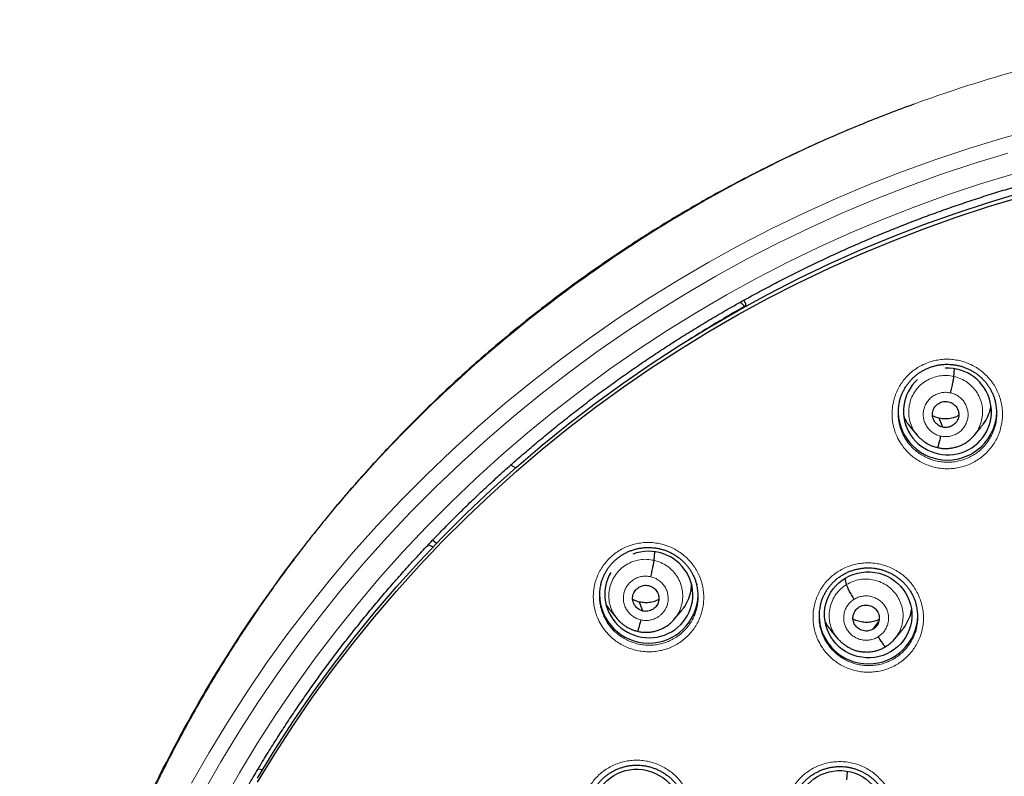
# Model space of a CAD drawing. Header units: millimetres. Extents: x 8 to 1465, y 12 to 1156.
# Tile 71 of 168: x 539 to 573, y 1098 to 1124. Entities that reach past the tile are written whole.
import ezdxf

# ---------------------------------------------------------------- set-up
doc = ezdxf.new("R2010")
doc.units = ezdxf.units.MM

msp = doc.modelspace()

# ---------------------------------------------------------------- linework, layer by layer
at = {"color": 7, "linetype": 'Continuous', "lineweight": 30}
for p, q in [((563.847, 1113.99), (563.709, 1114.131)), ((563.882, 1114.094), (563.823, 1114.194)), ((563.882, 1114.094), (563.879, 1113.981)), ((571.05, 1111.569), (571.074, 1111.83)), ((570.662, 1109.821), (570.545, 1110.129)), ((569.536, 1109.842), (569.781, 1109.547)), ((569.785, 1109.551), (569.779, 1109.559)), ((571.743, 1109.537), (571.988, 1109.83)), ((555.967, 1108.423), (555.801, 1108.518)), ((553.119, 1105.937), (553.246, 1105.824)), ((552.965, 1105.776), (553.13, 1105.703)), ((560.733, 1105.238), (560.759, 1105.53)), ((567.353, 1104.404), (567.306, 1104.618)), ((559.217, 1103.518), (559.463, 1103.222)), ((561.427, 1103.208), (561.672, 1103.5)), ((568.269, 1102.869), (568.46, 1103.127)), ((566.806, 1102.833), (567.05, 1102.538)), ((569.008, 1102.528), (569.252, 1102.82)), ((567.054, 1102.542), (567.035, 1102.566)), ((547.113, 1098.064), (547.262, 1098.038)), ((567.359, 1097.68), (567.385, 1097.972))]:
    msp.add_line(p, q, dxfattribs=at)
at = {"color": 252, "linetype": 'Continuous', "lineweight": 0, "flags": 128}
for points in [[(544.82, 1097.568), (545.421, 1098.621), (546.05, 1099.659), (546.706, 1100.68), (547.39, 1101.684), (548.1, 1102.67), (548.836, 1103.638), (549.597, 1104.586), (550.384, 1105.515), (551.195, 1106.423), (552.03, 1107.309), (552.889, 1108.174), (553.77, 1109.017), (554.673, 1109.837), (555.598, 1110.633), (556.544, 1111.405), (557.51, 1112.153), (558.496, 1112.875), (559.5, 1113.572), (560.523, 1114.243), (561.563, 1114.887), (562.621, 1115.505), (563.694, 1116.095), (564.783, 1116.657), (565.886, 1117.191), (567.003, 1117.697), (568.133, 1118.173), (569.276, 1118.621), (570.43, 1119.039), (571.595, 1119.427), (572.77, 1119.785), (573.954, 1120.113)], [(572.902, 1119.255), (571.738, 1118.9), (570.585, 1118.516), (569.442, 1118.102), (568.311, 1117.659), (567.192, 1117.187), (566.086, 1116.686), (564.993, 1116.158), (563.915, 1115.601), (562.853, 1115.017), (561.806, 1114.405), (560.776, 1113.767), (559.763, 1113.103), (558.768, 1112.413), (557.792, 1111.698), (556.836, 1110.957), (555.899, 1110.193), (554.984, 1109.405), (554.089, 1108.593), (553.217, 1107.759), (552.367, 1106.902), (551.54, 1106.024), (550.737, 1105.125), (549.958, 1104.206), (549.204, 1103.267), (548.475, 1102.309), (547.772, 1101.333), (547.096, 1100.339), (546.446, 1099.327), (545.823, 1098.3), (545.228, 1097.257)], [(545.879, 1096.899), (546.465, 1097.926), (547.078, 1098.937), (547.717, 1099.932), (548.383, 1100.911), (549.075, 1101.871), (549.792, 1102.814), (550.534, 1103.738), (551.301, 1104.643), (552.091, 1105.527), (552.904, 1106.391), (553.741, 1107.234), (554.599, 1108.055), (555.48, 1108.854), (556.381, 1109.63), (557.302, 1110.382), (558.244, 1111.11), (559.204, 1111.814), (560.183, 1112.494), (561.179, 1113.147), (562.193, 1113.775), (563.223, 1114.377), (564.269, 1114.952), (565.33, 1115.499), (566.405, 1116.02), (567.493, 1116.512), (568.595, 1116.977), (569.708, 1117.413), (570.832, 1117.82), (571.967, 1118.198), (573.112, 1118.547)]]:
    msp.add_lwpolyline(points, dxfattribs=at)
at = {"color": 7, "linetype": 'Continuous', "lineweight": 30, "flags": 128}
for points in [[(547.085, 1097.743), (547.692, 1098.734), (548.325, 1099.71), (548.984, 1100.668), (549.668, 1101.61), (550.377, 1102.533), (551.11, 1103.438), (551.867, 1104.324), (552.648, 1105.19), (553.451, 1106.036), (554.277, 1106.861), (555.125, 1107.664), (555.993, 1108.446), (556.882, 1109.204), (557.791, 1109.94), (558.72, 1110.652), (559.667, 1111.34), (560.632, 1112.003), (561.614, 1112.641), (562.613, 1113.254), (563.628, 1113.841), (564.658, 1114.402), (565.703, 1114.936), (566.762, 1115.443), (567.834, 1115.922), (568.919, 1116.374), (570.015, 1116.798), (571.122, 1117.193), (572.239, 1117.56), (573.366, 1117.898)], [(547.085, 1097.6), (547.692, 1098.591), (548.325, 1099.567), (548.984, 1100.525), (549.668, 1101.467), (550.377, 1102.39), (551.11, 1103.295), (551.867, 1104.181), (552.648, 1105.047), (553.451, 1105.893), (554.277, 1106.718), (555.125, 1107.521), (555.993, 1108.302), (556.882, 1109.061), (557.791, 1109.797), (558.72, 1110.509), (559.667, 1111.197), (560.632, 1111.86), (561.614, 1112.498), (562.613, 1113.111), (563.628, 1113.698), (564.658, 1114.258), (565.703, 1114.792), (566.762, 1115.299), (567.834, 1115.779), (568.919, 1116.231), (570.015, 1116.655), (571.122, 1117.05), (572.239, 1117.417), (573.366, 1117.755)], [(560.344, 1103.493), (560.279, 1103.666), (560.227, 1103.802)]]:
    msp.add_lwpolyline(points, dxfattribs=at)
at = {"color": 252, "linetype": 'Continuous', "lineweight": 0}
msp.add_arc((585.883, 1075.105), 44.695, 119.5413, 122.4262, dxfattribs=at)
at = {"color": 7, "linetype": 'Continuous', "lineweight": 30}
for centre, radius, start, end in [((563.922, 1114.058), 0.102, 222.349, 236.4977), ((570.825, 1110.392), 1.701, 182.2215, 357.8457), ((560.55, 1104.088), 1.7, 180.8442, 358.2183), ((568.107, 1103.373), 1.701, 181.7861, 358.1693)]:
    msp.add_arc(centre, radius, start, end, dxfattribs=at)
for centre, major_axis, ratio, start_param, end_param in [((570.827, 1110.364), (1.484, -0.295), 0.985767, 5.3103, 8.099408), ((570.827, 1110.364), (1.484, -0.295), 0.985767, 2.513895, 5.3103), ((560.552, 1104.061), (1.485, -0.307), 0.981135, 5.631993, 8.426927), ((560.552, 1104.061), (1.485, -0.307), 0.981135, 2.81444, 5.631993)]:
    msp.add_ellipse(centre, major_axis=major_axis, ratio=ratio, start_param=start_param, end_param=end_param, dxfattribs=at)
for centre, major_axis, ratio in [((568.099, 1103.36), (1.486, -0.227), 0.983284), ((560.141, 1096.569), (1.492, -0.207), 0.979923), ((567.128, 1096.522), (1.488, -0.227), 0.981562)]:
    msp.add_ellipse(centre, major_axis=major_axis, ratio=ratio, dxfattribs=at)
at = {"color": 252, "linetype": 'Continuous', "lineweight": 0}
for points, knots in [([(586.116, 1123.851), (584.724, 1123.816), (581.94, 1123.746), (577.798, 1123.182), (573.72, 1122.287), (569.739, 1121.035), (565.887, 1119.444), (562.193, 1117.525), (558.687, 1115.292), (555.395, 1112.764), (552.343, 1109.961), (549.556, 1106.903), (547.056, 1103.616), (544.861, 1100.124), (542.989, 1096.456), (541.455, 1092.64), (540.271, 1088.705), (539.443, 1084.683), (538.994, 1080.606), (538.875, 1076.973), (539.063, 1074.719), (539.138, 1073.826)], [0, 0, 0, 0, 0.053604, 0.107209, 0.160813, 0.214418, 0.268022, 0.321627, 0.375231, 0.428835, 0.48244, 0.536044, 0.589649, 0.643253, 0.696858, 0.750462, 0.804067, 0.857671, 0.911275, 0.96488, 1, 1, 1, 1]), ([(569.221, 1109.265), (569.176, 1109.341), (569.095, 1109.478), (569.012, 1109.693), (568.956, 1109.898), (568.924, 1110.109), (568.917, 1110.322), (568.933, 1110.534), (568.973, 1110.743), (569.037, 1110.945), (569.123, 1111.14), (569.231, 1111.323), (569.359, 1111.493), (569.505, 1111.648), (569.668, 1111.785), (569.845, 1111.903), (570.035, 1112), (570.234, 1112.076), (570.441, 1112.129), (570.652, 1112.158), (570.866, 1112.165), (571.079, 1112.146), (571.289, 1112.105), (571.493, 1112.041), (571.688, 1111.954), (571.872, 1111.846), (572.04, 1111.721), (572.19, 1111.582), (572.324, 1111.429), (572.444, 1111.257), (572.545, 1111.069), (572.626, 1110.872), (572.682, 1110.666), (572.716, 1110.456), (572.725, 1110.243), (572.71, 1110.031), (572.672, 1109.822), (572.61, 1109.619), (572.524, 1109.424), (572.418, 1109.24), (572.292, 1109.069), (572.146, 1108.913), (571.984, 1108.775), (571.808, 1108.655), (571.619, 1108.557), (571.42, 1108.48), (571.214, 1108.425), (571.003, 1108.394), (570.789, 1108.387), (570.576, 1108.403), (570.366, 1108.443), (570.162, 1108.506), (569.966, 1108.591), (569.781, 1108.698), (569.608, 1108.824), (569.458, 1108.963), (569.327, 1109.11), (569.257, 1109.213), (569.221, 1109.265)], [0, 0, 0, 0, 0.022252, 0.040174, 0.058153, 0.076075, 0.093999, 0.111981, 0.129906, 0.147813, 0.165777, 0.183684, 0.201561, 0.219496, 0.237373, 0.255221, 0.273126, 0.290974, 0.308807, 0.326696, 0.344529, 0.362366, 0.380261, 0.398098, 0.415958, 0.433875, 0.451736, 0.468475, 0.485214, 0.503138, 0.52112, 0.539044, 0.556969, 0.574951, 0.592876, 0.610797, 0.628775, 0.646696, 0.664594, 0.68255, 0.700449, 0.718316, 0.736241, 0.754108, 0.771949, 0.789848, 0.807689, 0.825521, 0.84341, 0.861241, 0.879084, 0.896984, 0.914827, 0.932697, 0.950623, 0.968493, 0.984246, 1, 1, 1, 1]), ([(569.779, 1109.559), (569.746, 1109.598), (569.66, 1109.701), (569.567, 1109.899), (569.501, 1110.138), (569.486, 1110.385), (569.519, 1110.631), (569.598, 1110.866), (569.721, 1111.082), (569.886, 1111.269), (570.085, 1111.42), (570.31, 1111.529), (570.552, 1111.593), (570.804, 1111.613), (570.968, 1111.584), (571.05, 1111.569)], [0, 0, 0, 0, 0.048952, 0.128222, 0.207426, 0.28659, 0.365858, 0.445123, 0.524281, 0.603483, 0.682753, 0.762033, 0.841343, 0.920619, 1, 1, 1, 1]), ([(571.05, 1111.569), (571.131, 1111.546), (571.291, 1111.501), (571.508, 1111.372), (571.697, 1111.209), (571.851, 1111.012), (571.962, 1110.79), (572.027, 1110.55), (572.042, 1110.302), (572.009, 1110.056), (571.928, 1109.823), (571.839, 1109.651), (571.766, 1109.57), (571.748, 1109.551)], [0, 0, 0, 0, 0.097076, 0.194018, 0.291002, 0.387952, 0.48489, 0.581747, 0.678556, 0.77549, 0.872421, 0.969222, 1, 1, 1, 1]), ([(570.59, 1109.516), (570.542, 1109.53), (570.445, 1109.558), (570.313, 1109.635), (570.198, 1109.734), (570.105, 1109.854), (570.038, 1109.989), (569.998, 1110.134), (569.987, 1110.285), (570.007, 1110.434), (570.056, 1110.576), (570.131, 1110.707), (570.232, 1110.82), (570.352, 1110.912), (570.489, 1110.978), (570.636, 1111.017), (570.788, 1111.028), (570.888, 1111.011), (570.938, 1111.002)], [0, 0, 0, 0, 0.062498, 0.125, 0.187497, 0.249999, 0.312501, 0.375, 0.4375, 0.499998, 0.562497, 0.624998, 0.687495, 0.749995, 0.812494, 0.874995, 0.937497, 1, 1, 1, 1]), ([(570.938, 1111.002), (570.986, 1110.988), (571.083, 1110.96), (571.215, 1110.883), (571.33, 1110.784), (571.423, 1110.664), (571.49, 1110.529), (571.53, 1110.384), (571.541, 1110.234), (571.521, 1110.084), (571.472, 1109.942), (571.397, 1109.811), (571.296, 1109.698), (571.176, 1109.606), (571.039, 1109.54), (570.892, 1109.501), (570.74, 1109.49), (570.64, 1109.507), (570.59, 1109.516)], [0, 0, 0, 0, 0.062498, 0.125, 0.187497, 0.249999, 0.312501, 0.375, 0.4375, 0.499998, 0.562497, 0.624998, 0.687495, 0.749995, 0.812494, 0.874995, 0.937497, 1, 1, 1, 1]), ([(569.177, 1109.909), (569.187, 1109.867), (569.213, 1109.763), (569.283, 1109.589), (569.355, 1109.466), (569.395, 1109.398)], [0, 0, 0, 0, 0.235374, 0.576482, 1, 1, 1, 1]), ([(569.395, 1109.398), (569.426, 1109.352), (569.489, 1109.26), (569.606, 1109.128), (569.741, 1109.004), (569.895, 1108.89), (570.061, 1108.795), (570.236, 1108.718), (570.419, 1108.662), (570.607, 1108.626), (570.797, 1108.611), (570.988, 1108.618), (571.177, 1108.645), (571.362, 1108.694), (571.54, 1108.763), (571.709, 1108.851), (571.866, 1108.958), (572.011, 1109.082), (572.141, 1109.221), (572.254, 1109.374), (572.349, 1109.539), (572.426, 1109.713), (572.46, 1109.835), (572.477, 1109.896)], [0, 0, 0, 0, 0.042451, 0.084903, 0.13306, 0.18137, 0.229527, 0.277591, 0.325808, 0.373871, 0.421906, 0.470094, 0.518129, 0.566187, 0.614399, 0.662457, 0.710587, 0.758871, 0.807001, 0.85522, 0.903594, 0.951814, 1, 1, 1, 1]), ([(558.943, 1102.964), (558.899, 1103.04), (558.818, 1103.177), (558.734, 1103.391), (558.678, 1103.596), (558.646, 1103.807), (558.638, 1104.019), (558.654, 1104.23), (558.693, 1104.439), (558.757, 1104.641), (558.843, 1104.835), (558.95, 1105.018), (559.077, 1105.187), (559.223, 1105.341), (559.385, 1105.478), (559.562, 1105.595), (559.751, 1105.692), (559.95, 1105.768), (560.156, 1105.82), (560.368, 1105.85), (560.581, 1105.856), (560.794, 1105.838), (561.004, 1105.797), (561.209, 1105.733), (561.404, 1105.646), (561.589, 1105.538), (561.758, 1105.413), (561.908, 1105.274), (562.043, 1105.12), (562.163, 1104.948), (562.265, 1104.761), (562.346, 1104.563), (562.403, 1104.358), (562.436, 1104.148), (562.446, 1103.936), (562.432, 1103.724), (562.393, 1103.516), (562.332, 1103.313), (562.247, 1103.119), (562.141, 1102.935), (562.016, 1102.765), (561.871, 1102.61), (561.71, 1102.472), (561.534, 1102.353), (561.345, 1102.255), (561.147, 1102.178), (560.941, 1102.124), (560.73, 1102.093), (560.516, 1102.085), (560.303, 1102.101), (560.093, 1102.142), (559.888, 1102.204), (559.691, 1102.289), (559.506, 1102.396), (559.333, 1102.523), (559.182, 1102.662), (559.05, 1102.809), (558.979, 1102.913), (558.943, 1102.964)], [0, 0, 0, 0, 0.0221327, 0.0400578, 0.0580402, 0.0759652, 0.0938742, 0.1118405, 0.1297494, 0.147629, 0.1655659, 0.1834454, 0.2012955, 0.2192025, 0.2370525, 0.2548856, 0.2727756, 0.2906087, 0.308445, 0.326338, 0.3441744, 0.3620324, 0.3799473, 0.3978055, 0.4156944, 0.4336403, 0.4515294, 0.4683368, 0.4851442, 0.5030602, 0.5210334, 0.5389494, 0.5568662, 0.5748402, 0.5927568, 0.6106576, 0.6286155, 0.6465161, 0.6643859, 0.6823128, 0.7001824, 0.7180253, 0.7359252, 0.7537681, 0.7715999, 0.7894886, 0.8073205, 0.8251619, 0.84306, 0.8609016, 0.8787689, 0.896693, 0.9145604, 0.9324588, 0.9504141, 0.9683125, 0.9841563, 1, 1, 1, 1]), ([(559.461, 1103.234), (559.428, 1103.273), (559.343, 1103.375), (559.25, 1103.573), (559.183, 1103.811), (559.169, 1104.059), (559.202, 1104.304), (559.281, 1104.539), (559.404, 1104.754), (559.569, 1104.94), (559.767, 1105.091), (559.993, 1105.2), (560.235, 1105.263), (560.486, 1105.282), (560.651, 1105.253), (560.733, 1105.238)], [0, 0, 0, 0, 0.0486041, 0.1279036, 0.2071362, 0.2863292, 0.365626, 0.4449198, 0.5241068, 0.6033374, 0.6826369, 0.7619458, 0.8412848, 0.9205906, 1, 1, 1, 1]), ([(560.733, 1105.238), (560.813, 1105.215), (560.974, 1105.169), (561.191, 1105.04), (561.38, 1104.877), (561.533, 1104.68), (561.645, 1104.457), (561.71, 1104.218), (561.725, 1103.97), (561.692, 1103.724), (561.611, 1103.491), (561.522, 1103.32), (561.449, 1103.241), (561.432, 1103.222)], [0, 0, 0, 0, 0.097158, 0.194184, 0.291252, 0.388286, 0.485307, 0.582247, 0.679139, 0.776157, 0.873171, 0.970055, 1, 1, 1, 1]), ([(566.495, 1102.27), (566.451, 1102.345), (566.372, 1102.482), (566.29, 1102.696), (566.235, 1102.901), (566.204, 1103.111), (566.197, 1103.323), (566.214, 1103.535), (566.255, 1103.743), (566.32, 1103.945), (566.407, 1104.138), (566.515, 1104.321), (566.644, 1104.489), (566.79, 1104.643), (566.954, 1104.779), (567.131, 1104.896), (567.321, 1104.992), (567.521, 1105.067), (567.728, 1105.119), (567.939, 1105.148), (568.153, 1105.153), (568.366, 1105.134), (568.576, 1105.092), (568.78, 1105.027), (568.975, 1104.939), (569.159, 1104.83), (569.327, 1104.705), (569.476, 1104.565), (569.61, 1104.411), (569.728, 1104.239), (569.829, 1104.051), (569.909, 1103.854), (569.964, 1103.649), (569.997, 1103.439), (570.006, 1103.227), (569.99, 1103.015), (569.95, 1102.807), (569.887, 1102.604), (569.802, 1102.41), (569.695, 1102.227), (569.568, 1102.057), (569.422, 1101.903), (569.259, 1101.766), (569.083, 1101.647), (568.893, 1101.55), (568.694, 1101.473), (568.488, 1101.42), (568.276, 1101.39), (568.063, 1101.383), (567.85, 1101.4), (567.64, 1101.441), (567.436, 1101.505), (567.24, 1101.591), (567.055, 1101.698), (566.883, 1101.825), (566.732, 1101.965), (566.602, 1102.114), (566.531, 1102.218), (566.495, 1102.27)], [0, 0, 0, 0, 0.021948, 0.039862, 0.057834, 0.075748, 0.093657, 0.111623, 0.129531, 0.147421, 0.165369, 0.183259, 0.201125, 0.219049, 0.236915, 0.254763, 0.272669, 0.290517, 0.30836, 0.326261, 0.344105, 0.361959, 0.37987, 0.397725, 0.4156, 0.433533, 0.451409, 0.46818, 0.48495, 0.502862, 0.520831, 0.538743, 0.556655, 0.574624, 0.592536, 0.61044, 0.628401, 0.646305, 0.664188, 0.682128, 0.70001, 0.71787, 0.735787, 0.753646, 0.771492, 0.789394, 0.807239, 0.825084, 0.842986, 0.860832, 0.878692, 0.896609, 0.91447, 0.932353, 0.950293, 0.968177, 0.984088, 1, 1, 1, 1]), ([(560.273, 1103.188), (560.225, 1103.202), (560.127, 1103.231), (559.996, 1103.308), (559.881, 1103.407), (559.788, 1103.526), (559.72, 1103.661), (559.681, 1103.807), (559.67, 1103.957), (559.69, 1104.106), (559.738, 1104.248), (559.814, 1104.378), (559.914, 1104.491), (560.035, 1104.582), (560.171, 1104.649), (560.318, 1104.687), (560.471, 1104.698), (560.57, 1104.68), (560.62, 1104.672)], [0, 0, 0, 0, 0.062499, 0.125001, 0.187498, 0.249998, 0.312497, 0.374998, 0.437497, 0.499998, 0.562497, 0.624996, 0.687498, 0.749999, 0.812501, 0.874999, 0.937501, 1, 1, 1, 1]), ([(560.62, 1104.672), (560.669, 1104.658), (560.767, 1104.63), (560.898, 1104.552), (561.012, 1104.453), (561.105, 1104.334), (561.172, 1104.199), (561.21, 1104.053), (561.221, 1103.903), (561.204, 1103.754), (561.164, 1103.631), (561.125, 1103.557), (561.104, 1103.525), (561.095, 1103.511), (561.085, 1103.497), (561.078, 1103.487), (561.071, 1103.478), (561.062, 1103.467), (561.043, 1103.442), (561.01, 1103.405), (560.968, 1103.364), (560.927, 1103.33), (560.891, 1103.304), (560.825, 1103.261), (560.722, 1103.211), (560.575, 1103.172), (560.423, 1103.16), (560.323, 1103.179), (560.273, 1103.188)], [0, 0, 0, 0, 0.062594, 0.124973, 0.18733, 0.249623, 0.311859, 0.374264, 0.436876, 0.499523, 0.562165, 0.597207, 0.60409, 0.61097, 0.617849, 0.624725, 0.626518, 0.632436, 0.64223, 0.665964, 0.694422, 0.714636, 0.733121, 0.749882, 0.812382, 0.8749, 0.937374, 1, 1, 1, 1]), ([(567.353, 1104.404), (567.426, 1104.444), (567.572, 1104.524), (567.817, 1104.584), (568.067, 1104.6), (568.316, 1104.567), (568.554, 1104.487), (568.771, 1104.362), (568.959, 1104.197), (569.111, 1104), (569.224, 1103.778), (569.291, 1103.539), (569.308, 1103.291), (569.277, 1103.045), (569.194, 1102.812), (569.102, 1102.639), (569.027, 1102.557), (569.007, 1102.535)], [0, 0, 0, 0, 0.06979, 0.139485, 0.20921, 0.27891, 0.348601, 0.418233, 0.487829, 0.557516, 0.627203, 0.696799, 0.766431, 0.836122, 0.905822, 0.975547, 1, 1, 1, 1]), ([(567.035, 1102.566), (567.006, 1102.602), (566.924, 1102.701), (566.833, 1102.893), (566.764, 1103.131), (566.747, 1103.379), (566.779, 1103.624), (566.86, 1103.859), (566.985, 1104.073), (567.148, 1104.263), (567.285, 1104.357), (567.353, 1104.404)], [0, 0, 0, 0, 0.064539, 0.181467, 0.298242, 0.415079, 0.532015, 0.648965, 0.765957, 0.882898, 1, 1, 1, 1]), ([(568.437, 1102.602), (568.392, 1102.578), (568.304, 1102.53), (568.156, 1102.493), (568.004, 1102.483), (567.853, 1102.503), (567.709, 1102.552), (567.577, 1102.627), (567.462, 1102.727), (567.369, 1102.846), (567.301, 1102.981), (567.262, 1103.127), (567.251, 1103.277), (567.271, 1103.426), (567.319, 1103.568), (567.395, 1103.698), (567.495, 1103.812), (567.577, 1103.87), (567.619, 1103.899)], [0, 0, 0, 0, 0.062503, 0.125005, 0.187506, 0.250005, 0.312506, 0.375004, 0.437505, 0.500002, 0.562502, 0.625001, 0.687503, 0.750002, 0.812504, 0.875, 0.937502, 1, 1, 1, 1]), ([(567.619, 1103.899), (567.663, 1103.923), (567.752, 1103.97), (567.9, 1104.008), (568.052, 1104.018), (568.203, 1103.998), (568.347, 1103.949), (568.479, 1103.873), (568.594, 1103.774), (568.687, 1103.654), (568.754, 1103.519), (568.794, 1103.374), (568.804, 1103.224), (568.785, 1103.075), (568.736, 1102.932), (568.66, 1102.802), (568.561, 1102.688), (568.478, 1102.631), (568.437, 1102.602)], [0, 0, 0, 0, 0.062498, 0.125, 0.187496, 0.249998, 0.312497, 0.374999, 0.437498, 0.499998, 0.562495, 0.624996, 0.687494, 0.749995, 0.812494, 0.874995, 0.937497, 1, 1, 1, 1]), ([(558.901, 1103.613), (558.912, 1103.569), (558.938, 1103.465), (559.008, 1103.29), (559.08, 1103.168), (559.12, 1103.1)], [0, 0, 0, 0, 0.240292, 0.580235, 1, 1, 1, 1]), ([(559.12, 1103.1), (559.152, 1103.054), (559.216, 1102.961), (559.333, 1102.829), (559.468, 1102.704), (559.623, 1102.591), (559.789, 1102.495), (559.965, 1102.419), (560.148, 1102.363), (560.336, 1102.326), (560.527, 1102.312), (560.718, 1102.318), (560.906, 1102.346), (561.091, 1102.394), (561.268, 1102.463), (561.437, 1102.551), (561.594, 1102.657), (561.738, 1102.781), (561.868, 1102.919), (561.981, 1103.072), (562.075, 1103.236), (562.152, 1103.409), (562.185, 1103.53), (562.202, 1103.59)], [0, 0, 0, 0, 0.042692, 0.085385, 0.133621, 0.182011, 0.230247, 0.278378, 0.326662, 0.374792, 0.422855, 0.47107, 0.519133, 0.567164, 0.615348, 0.663378, 0.711437, 0.759649, 0.807707, 0.85584, 0.904127, 0.95226, 1, 1, 1, 1]), ([(566.458, 1102.907), (566.468, 1102.867), (566.493, 1102.765), (566.56, 1102.594), (566.631, 1102.472), (566.67, 1102.405)], [0, 0, 0, 0, 0.227221, 0.574511, 1, 1, 1, 1]), ([(566.67, 1102.405), (566.702, 1102.358), (566.765, 1102.265), (566.882, 1102.132), (567.017, 1102.007), (567.171, 1101.893), (567.336, 1101.796), (567.511, 1101.719), (567.694, 1101.662), (567.882, 1101.625), (568.072, 1101.61), (568.263, 1101.616), (568.453, 1101.642), (568.637, 1101.69), (568.815, 1101.758), (568.985, 1101.846), (569.143, 1101.952), (569.288, 1102.074), (569.418, 1102.212), (569.532, 1102.365), (569.628, 1102.528), (569.703, 1102.702), (569.746, 1102.824), (569.758, 1102.887), (569.758, 1102.889)], [0, 0, 0, 0, 0.042774, 0.085547, 0.133627, 0.181859, 0.229938, 0.277937, 0.326088, 0.374086, 0.422046, 0.470159, 0.51812, 0.566076, 0.614185, 0.662142, 0.710137, 0.758285, 0.80628, 0.85434, 0.902554, 0.950614, 0.998736, 1, 1, 1, 1]), ([(558.539, 1095.485), (558.496, 1095.56), (558.416, 1095.695), (558.334, 1095.908), (558.279, 1096.113), (558.248, 1096.323), (558.24, 1096.535), (558.257, 1096.746), (558.298, 1096.953), (558.362, 1097.155), (558.448, 1097.347), (558.556, 1097.529), (558.684, 1097.698), (558.831, 1097.851), (558.993, 1097.986), (559.171, 1098.103), (559.36, 1098.199), (559.56, 1098.274), (559.766, 1098.325), (559.978, 1098.354), (560.192, 1098.359), (560.405, 1098.34), (560.615, 1098.298), (560.819, 1098.233), (561.014, 1098.146), (561.199, 1098.037), (561.367, 1097.912), (561.517, 1097.772), (561.651, 1097.618), (561.77, 1097.446), (561.871, 1097.259), (561.951, 1097.062), (562.007, 1096.857), (562.04, 1096.647), (562.049, 1096.436), (562.033, 1096.225), (561.994, 1096.017), (561.932, 1095.815), (561.847, 1095.622), (561.74, 1095.439), (561.614, 1095.27), (561.468, 1095.116), (561.306, 1094.979), (561.13, 1094.861), (560.941, 1094.764), (560.742, 1094.688), (560.536, 1094.634), (560.325, 1094.604), (560.111, 1094.598), (559.898, 1094.614), (559.687, 1094.655), (559.483, 1094.719), (559.287, 1094.805), (559.101, 1094.912), (558.929, 1095.039), (558.778, 1095.179), (558.646, 1095.328), (558.575, 1095.433), (558.539, 1095.485)], [0, 0, 0, 0, 0.021775, 0.039685, 0.057652, 0.075562, 0.093453, 0.111402, 0.129294, 0.147162, 0.165087, 0.182955, 0.200805, 0.218711, 0.23656, 0.254403, 0.272304, 0.290147, 0.308, 0.32591, 0.343763, 0.361637, 0.379568, 0.397442, 0.41534, 0.433294, 0.451191, 0.468008, 0.484825, 0.502725, 0.520681, 0.53858, 0.55648, 0.574437, 0.592336, 0.610221, 0.628163, 0.646047, 0.663908, 0.681827, 0.699688, 0.717534, 0.735436, 0.753282, 0.771127, 0.789029, 0.806874, 0.824732, 0.842648, 0.860507, 0.878388, 0.896327, 0.914208, 0.932112, 0.950072, 0.967975, 0.983987, 1, 1, 1, 1]), ([(565.522, 1095.441), (565.479, 1095.515), (565.4, 1095.65), (565.319, 1095.863), (565.265, 1096.067), (565.234, 1096.277), (565.227, 1096.489), (565.245, 1096.7), (565.286, 1096.907), (565.351, 1097.108), (565.438, 1097.301), (565.546, 1097.483), (565.675, 1097.651), (565.822, 1097.804), (565.985, 1097.94), (566.163, 1098.056), (566.353, 1098.152), (566.553, 1098.227), (566.76, 1098.278), (566.972, 1098.306), (567.186, 1098.311), (567.399, 1098.292), (567.608, 1098.249), (567.812, 1098.184), (568.007, 1098.096), (568.192, 1097.987), (568.359, 1097.862), (568.508, 1097.722), (568.642, 1097.568), (568.76, 1097.396), (568.861, 1097.208), (568.94, 1097.011), (568.995, 1096.806), (569.027, 1096.597), (569.036, 1096.385), (569.019, 1096.174), (568.979, 1095.967), (568.916, 1095.765), (568.83, 1095.572), (568.723, 1095.389), (568.596, 1095.22), (568.45, 1095.066), (568.288, 1094.929), (568.111, 1094.811), (567.922, 1094.714), (567.722, 1094.638), (567.516, 1094.585), (567.304, 1094.556), (567.09, 1094.549), (566.877, 1094.567), (566.667, 1094.608), (566.463, 1094.672), (566.267, 1094.758), (566.082, 1094.866), (565.91, 1094.993), (565.759, 1095.133), (565.628, 1095.283), (565.557, 1095.388), (565.522, 1095.441)], [0, 0, 0, 0, 0.0216321, 0.0395362, 0.0574975, 0.0754016, 0.0932967, 0.1112489, 0.1291439, 0.1470228, 0.1649588, 0.1828377, 0.2007005, 0.2186202, 0.236483, 0.2543367, 0.2722473, 0.290101, 0.3079567, 0.3258692, 0.343725, 0.3615928, 0.3795175, 0.3973854, 0.4152702, 0.433212, 0.4510968, 0.4678821, 0.4846674, 0.5025664, 0.5205224, 0.5384214, 0.5563209, 0.5742774, 0.5921768, 0.6100673, 0.6280149, 0.6459053, 0.6637788, 0.6817094, 0.6995829, 0.7174418, 0.7353577, 0.7532166, 0.7710696, 0.7889796, 0.8068327, 0.8246913, 0.8426067, 0.8604653, 0.8783382, 0.8962681, 0.9141411, 0.932031, 0.9499779, 0.9678679, 0.983934, 1, 1, 1, 1])]:
    msp.add_open_spline(points, degree=3, knots=knots, dxfattribs=at)
at = {"color": 7, "linetype": 'Continuous', "lineweight": 30}
for points, knots in [([(569.669, 1120.941), (569.386, 1120.836), (568.826, 1120.63), (568.005, 1120.305), (567.212, 1119.975), (566.445, 1119.641), (565.71, 1119.305), (565.005, 1118.969), (564.33, 1118.634), (563.681, 1118.299), (563.018, 1117.944), (562.345, 1117.569), (561.667, 1117.176), (561.021, 1116.787), (560.408, 1116.404), (559.826, 1116.029), (559.263, 1115.653), (558.717, 1115.277), (558.183, 1114.898), (557.667, 1114.52), (557.165, 1114.142), (556.677, 1113.764), (556.202, 1113.386), (555.742, 1113.01), (555.212, 1112.565), (554.62, 1112.052), (553.974, 1111.471), (553.359, 1110.896), (552.774, 1110.329), (552.217, 1109.77), (551.687, 1109.222), (551.185, 1108.684), (550.738, 1108.191), (550.334, 1107.732), (549.96, 1107.297), (549.578, 1106.841), (549.178, 1106.35), (548.76, 1105.822), (548.325, 1105.254), (547.883, 1104.659), (547.436, 1104.036), (546.986, 1103.385), (546.541, 1102.718), (546.103, 1102.036), (545.673, 1101.34), (545.244, 1100.618), (544.816, 1099.867), (544.416, 1099.134), (544.043, 1098.42), (543.696, 1097.73), (543.353, 1097.019), (543.018, 1096.294), (542.696, 1095.563), (542.371, 1094.793), (542.05, 1093.989), (541.734, 1093.154), (541.44, 1092.331), (541.155, 1091.481), (540.88, 1090.606), (540.617, 1089.707), (540.38, 1088.829), (540.166, 1087.972), (539.976, 1087.142), (539.808, 1086.339), (539.66, 1085.564), (539.531, 1084.812), (539.436, 1084.202), (539.368, 1083.72), (539.319, 1083.35), (539.27, 1082.958), (539.222, 1082.542), (539.176, 1082.103), (539.129, 1081.61), (539.084, 1081.062), (539.041, 1080.454), (539.006, 1079.814), (538.979, 1079.167), (538.962, 1078.515), (538.954, 1077.862), (538.956, 1077.183), (538.968, 1076.479), (538.992, 1075.75), (539.029, 1074.997), (539.08, 1074.219), (539.125, 1073.693), (539.148, 1073.426)], [0, 0, 0, 0, 0.0147736, 0.0291842, 0.0432157, 0.0568692, 0.070146, 0.0828203, 0.0951336, 0.1070872, 0.1186825, 0.1320207, 0.1448551, 0.1571889, 0.169026, 0.1803695, 0.1912224, 0.2022852, 0.2129623, 0.223455, 0.2337649, 0.243893, 0.2538401, 0.2636073, 0.2731951, 0.2879007, 0.302167, 0.3159955, 0.3293876, 0.3423439, 0.3548651, 0.3669515, 0.3786031, 0.3876713, 0.3970872, 0.4068611, 0.4169948, 0.4283433, 0.4401141, 0.4523087, 0.4649284, 0.4779748, 0.4914491, 0.5045467, 0.518027, 0.5318911, 0.5461399, 0.5607741, 0.5732635, 0.5860202, 0.5990436, 0.6123327, 0.6256155, 0.6386684, 0.6537552, 0.6685189, 0.6829578, 0.6970707, 0.7129912, 0.7284722, 0.7435125, 0.7581114, 0.7722682, 0.7857415, 0.7987878, 0.8114069, 0.8235989, 0.8293836, 0.8355368, 0.8420712, 0.8489869, 0.8562839, 0.863962, 0.8735003, 0.8835675, 0.8941634, 0.9052872, 0.9156649, 0.9264622, 0.9376783, 0.9493124, 0.9613631, 0.973829, 0.9867086, 1, 1, 1, 1]), ([(541.036, 1079.387), (541.045, 1079.488), (541.071, 1079.792), (541.124, 1080.296), (541.194, 1080.899), (541.273, 1081.501), (541.36, 1082.102), (541.455, 1082.702), (541.559, 1083.301), (541.671, 1083.898), (541.792, 1084.494), (541.92, 1085.087), (542.057, 1085.68), (542.203, 1086.27), (542.356, 1086.858), (542.518, 1087.444), (542.687, 1088.028), (542.865, 1088.609), (543.051, 1089.189), (543.245, 1089.765), (543.447, 1090.339), (543.657, 1090.91), (543.875, 1091.478), (544.101, 1092.044), (544.335, 1092.606), (544.576, 1093.165), (544.826, 1093.721), (545.083, 1094.273), (545.347, 1094.822), (545.62, 1095.367), (545.899, 1095.908), (546.187, 1096.446), (546.482, 1096.98), (546.784, 1097.51), (547.094, 1098.035), (547.41, 1098.557), (547.734, 1099.074), (548.066, 1099.587), (548.404, 1100.095), (548.75, 1100.599), (549.102, 1101.098), (549.461, 1101.592), (549.828, 1102.081), (550.201, 1102.566), (550.58, 1103.045), (550.967, 1103.519), (551.36, 1103.988), (551.759, 1104.452), (552.165, 1104.91), (552.577, 1105.363), (552.995, 1105.81), (553.42, 1106.252), (553.851, 1106.688), (554.287, 1107.118), (554.73, 1107.542), (555.179, 1107.96), (555.633, 1108.372), (556.093, 1108.778), (556.559, 1109.177), (557.03, 1109.571), (557.507, 1109.958), (557.989, 1110.339), (558.476, 1110.713), (558.968, 1111.08), (559.466, 1111.441), (559.968, 1111.795), (560.476, 1112.143), (560.988, 1112.483), (561.504, 1112.817), (562.026, 1113.144), (562.552, 1113.464), (563.082, 1113.776), (563.617, 1114.082), (564.156, 1114.38), (564.699, 1114.671), (565.246, 1114.955), (565.796, 1115.231), (566.351, 1115.5), (566.909, 1115.761), (567.471, 1116.015), (568.037, 1116.262), (568.605, 1116.5), (569.177, 1116.731), (569.753, 1116.955), (570.331, 1117.17), (570.912, 1117.378), (571.496, 1117.578), (572.083, 1117.771), (572.672, 1117.955), (573.264, 1118.131), (573.859, 1118.3), (574.455, 1118.46), (575.054, 1118.613), (575.655, 1118.757), (576.258, 1118.893), (576.863, 1119.022), (577.469, 1119.142), (578.077, 1119.254), (578.686, 1119.357), (579.297, 1119.453), (579.91, 1119.54), (580.523, 1119.62), (581.137, 1119.69), (581.753, 1119.753), (582.369, 1119.808), (582.986, 1119.854), (583.603, 1119.892), (584.221, 1119.921), (584.839, 1119.942), (585.447, 1119.955), (585.872, 1119.959), (586.092, 1119.959), (586.116, 1119.959)], [0, 0, 0, 0, 0.004644, 0.013856, 0.023069, 0.032281, 0.041493, 0.050705, 0.059918, 0.06913, 0.078342, 0.087554, 0.096766, 0.105979, 0.115191, 0.124403, 0.133615, 0.142827, 0.152039, 0.161251, 0.170463, 0.179675, 0.188887, 0.198099, 0.207311, 0.216523, 0.225735, 0.234946, 0.244158, 0.25337, 0.262582, 0.271793, 0.281005, 0.290217, 0.299428, 0.30864, 0.317851, 0.327063, 0.336274, 0.345486, 0.354697, 0.363908, 0.37312, 0.382331, 0.391542, 0.400753, 0.409964, 0.419175, 0.428386, 0.437597, 0.446808, 0.456019, 0.46523, 0.474441, 0.483652, 0.492863, 0.502073, 0.511284, 0.520495, 0.529705, 0.538916, 0.548127, 0.557337, 0.566548, 0.575758, 0.584968, 0.594179, 0.603389, 0.612599, 0.62181, 0.63102, 0.64023, 0.64944, 0.65865, 0.667861, 0.677071, 0.686281, 0.695491, 0.704701, 0.713911, 0.723121, 0.73233, 0.74154, 0.75075, 0.75996, 0.76917, 0.77838, 0.787589, 0.796799, 0.806009, 0.815218, 0.824428, 0.833638, 0.842847, 0.852057, 0.861267, 0.870476, 0.879686, 0.888895, 0.898105, 0.907315, 0.916524, 0.925734, 0.934943, 0.944153, 0.953362, 0.962572, 0.971781, 0.980991, 0.9902, 0.998925, 1, 1, 1, 1]), ([(569.176, 1110.709), (569.177, 1110.715), (569.187, 1110.76), (569.213, 1110.841), (569.255, 1110.954), (569.305, 1111.064), (569.363, 1111.169), (569.428, 1111.27), (569.5, 1111.366), (569.577, 1111.455), (569.66, 1111.538), (569.749, 1111.614), (569.843, 1111.684), (569.943, 1111.748), (570.048, 1111.805), (570.157, 1111.856), (570.27, 1111.898), (570.386, 1111.933), (570.504, 1111.96), (570.623, 1111.978), (570.742, 1111.988), (570.861, 1111.989), (570.979, 1111.982), (571.096, 1111.966), (571.213, 1111.943), (571.328, 1111.911), (571.442, 1111.871), (571.552, 1111.823), (571.66, 1111.768), (571.763, 1111.705), (571.861, 1111.636), (571.954, 1111.56), (572.04, 1111.478), (572.12, 1111.391), (572.194, 1111.298), (572.261, 1111.2), (572.321, 1111.098), (572.375, 1110.99), (572.42, 1110.879), (572.453, 1110.783), (572.468, 1110.723), (572.473, 1110.702)], [0, 0, 0, 0, 0.003949, 0.030646, 0.05753, 0.084511, 0.111482, 0.138325, 0.164955, 0.191299, 0.217322, 0.243211, 0.269323, 0.295687, 0.322257, 0.348977, 0.375781, 0.402596, 0.42934, 0.455955, 0.482398, 0.508644, 0.534671, 0.560788, 0.587089, 0.613553, 0.640148, 0.666834, 0.693565, 0.720278, 0.746924, 0.773463, 0.799868, 0.826095, 0.852281, 0.878658, 0.9052, 0.931872, 0.958633, 0.985437, 1, 1, 1, 1]), ([(570.938, 1111.002), (570.944, 1111.032), (570.958, 1111.091), (570.978, 1111.181), (570.996, 1111.267), (571.013, 1111.348), (571.027, 1111.421), (571.038, 1111.484), (571.047, 1111.537), (571.049, 1111.558), (571.05, 1111.569)], [0, 0, 0, 0, 0.124325, 0.248757, 0.373894, 0.499598, 0.625366, 0.750682, 0.875378, 1, 1, 1, 1]), ([(569.174, 1110.711), (569.162, 1110.652), (569.136, 1110.532), (569.122, 1110.345), (569.13, 1110.155), (569.149, 1110.009), (569.171, 1109.929), (569.177, 1109.909)], [0, 0, 0, 0, 0.221729, 0.457161, 0.691844, 0.926512, 1, 1, 1, 1]), ([(570.662, 1109.821), (570.633, 1109.83), (570.576, 1109.846), (570.5, 1109.893), (570.433, 1109.952), (570.379, 1110.023), (570.338, 1110.101), (570.314, 1110.186), (570.308, 1110.274), (570.32, 1110.362), (570.348, 1110.445), (570.392, 1110.521), (570.452, 1110.587), (570.523, 1110.64), (570.603, 1110.68), (570.689, 1110.703), (570.778, 1110.712), (570.837, 1110.702), (570.866, 1110.697)], [0, 0, 0, 0, 0.062618, 0.125097, 0.187755, 0.250489, 0.313057, 0.375353, 0.437618, 0.500015, 0.562407, 0.624661, 0.686948, 0.749513, 0.812247, 0.874906, 0.937385, 1, 1, 1, 1]), ([(570.866, 1110.697), (570.895, 1110.688), (570.952, 1110.672), (571.028, 1110.625), (571.095, 1110.566), (571.149, 1110.496), (571.19, 1110.417), (571.214, 1110.332), (571.22, 1110.244), (571.208, 1110.156), (571.18, 1110.073), (571.136, 1109.997), (571.076, 1109.931), (571.005, 1109.878), (570.925, 1109.838), (570.839, 1109.815), (570.75, 1109.806), (570.691, 1109.816), (570.662, 1109.821)], [0, 0, 0, 0, 0.062618, 0.125098, 0.187756, 0.25049, 0.313058, 0.375354, 0.43762, 0.500016, 0.562408, 0.624662, 0.686948, 0.749513, 0.812248, 0.874907, 0.937385, 1, 1, 1, 1]), ([(571.982, 1109.834), (572.008, 1109.863), (572.105, 1109.967), (572.216, 1110.187), (572.303, 1110.404), (572.317, 1110.533), (572.32, 1110.559)], [0, 0, 0, 0, 0.141711, 0.521769, 0.902337, 1, 1, 1, 1]), ([(572.477, 1109.896), (572.477, 1109.896), (572.496, 1109.957), (572.514, 1110.084), (572.53, 1110.273), (572.519, 1110.463), (572.5, 1110.608), (572.478, 1110.686), (572.473, 1110.703)], [0, 0, 0, 0, 0.000487, 0.234291, 0.467352, 0.700483, 0.934358, 1, 1, 1, 1]), ([(570.545, 1110.129), (570.482, 1110.145), (570.401, 1110.166), (570.331, 1110.21), (570.315, 1110.22)], [0, 0, 0, 0, 0.769712, 1, 1, 1, 1]), ([(571.214, 1110.224), (571.179, 1110.205), (571.088, 1110.157), (570.925, 1110.115), (570.733, 1110.096), (570.608, 1110.118), (570.545, 1110.129)], [0, 0, 0, 0, 0.172496, 0.44866, 0.72403, 1, 1, 1, 1]), ([(569.332, 1110.174), (569.357, 1110.117), (569.41, 1109.997), (569.496, 1109.898), (569.541, 1109.846)], [0, 0, 0, 0, 0.476788, 1, 1, 1, 1]), ([(569.774, 1109.556), (569.776, 1109.553), (569.784, 1109.544), (569.803, 1109.522), (569.836, 1109.487), (569.886, 1109.438), (569.958, 1109.375), (570.051, 1109.305), (570.153, 1109.243), (570.26, 1109.192), (570.366, 1109.151), (570.443, 1109.132), (570.483, 1109.122)], [0, 0, 0, 0, 0.018751, 0.055761, 0.105309, 0.192244, 0.303721, 0.440003, 0.601206, 0.722656, 0.855459, 1, 1, 1, 1]), ([(570.483, 1109.121), (570.527, 1109.112), (570.613, 1109.094), (570.742, 1109.085), (570.864, 1109.089), (570.991, 1109.105), (571.12, 1109.134), (571.247, 1109.178), (571.374, 1109.237), (571.497, 1109.31), (571.606, 1109.396), (571.69, 1109.475), (571.734, 1109.526), (571.754, 1109.549)], [0, 0, 0, 0, 0.095835, 0.186885, 0.273411, 0.35553, 0.4582, 0.553098, 0.640199, 0.756188, 0.854737, 0.935947, 1, 1, 1, 1]), ([(570.59, 1109.516), (570.584, 1109.487), (570.57, 1109.429), (570.55, 1109.349), (570.532, 1109.278), (570.515, 1109.216), (570.501, 1109.168), (570.49, 1109.135), (570.485, 1109.126), (570.483, 1109.122)], [0, 0, 0, 0, 0.146534, 0.292622, 0.438381, 0.583709, 0.728777, 0.874127, 1, 1, 1, 1]), ([(558.899, 1104.409), (558.9, 1104.414), (558.91, 1104.458), (558.936, 1104.539), (558.977, 1104.651), (559.028, 1104.76), (559.085, 1104.866), (559.15, 1104.966), (559.221, 1105.061), (559.298, 1105.15), (559.381, 1105.233), (559.469, 1105.309), (559.564, 1105.379), (559.663, 1105.443), (559.768, 1105.5), (559.877, 1105.55), (559.99, 1105.592), (560.106, 1105.627), (560.224, 1105.653), (560.342, 1105.672), (560.462, 1105.681), (560.58, 1105.682), (560.698, 1105.675), (560.816, 1105.659), (560.933, 1105.636), (561.048, 1105.604), (561.162, 1105.564), (561.273, 1105.516), (561.38, 1105.461), (561.483, 1105.398), (561.582, 1105.329), (561.674, 1105.253), (561.761, 1105.171), (561.841, 1105.084), (561.915, 1104.992), (561.983, 1104.894), (562.043, 1104.792), (562.097, 1104.685), (562.143, 1104.574), (562.177, 1104.476), (562.192, 1104.415), (562.198, 1104.392)], [0, 0, 0, 0, 0.003524, 0.030178, 0.057021, 0.083963, 0.110898, 0.137709, 0.164307, 0.190623, 0.21662, 0.242481, 0.268572, 0.294914, 0.321462, 0.348162, 0.374949, 0.401752, 0.428487, 0.455099, 0.481542, 0.507791, 0.533821, 0.55994, 0.586239, 0.612697, 0.639284, 0.66596, 0.692678, 0.719378, 0.746011, 0.772539, 0.798934, 0.82515, 0.851315, 0.877668, 0.904183, 0.930826, 0.957555, 0.984325, 1, 1, 1, 1]), ([(560.62, 1104.672), (560.627, 1104.701), (560.641, 1104.76), (560.661, 1104.85), (560.679, 1104.936), (560.695, 1105.016), (560.71, 1105.09), (560.721, 1105.153), (560.729, 1105.205), (560.732, 1105.227), (560.733, 1105.238)], [0, 0, 0, 0, 0.124738, 0.249279, 0.374306, 0.499779, 0.625293, 0.750434, 0.875127, 1, 1, 1, 1]), ([(566.457, 1103.704), (566.459, 1103.712), (566.469, 1103.759), (566.496, 1103.843), (566.539, 1103.955), (566.59, 1104.064), (566.648, 1104.169), (566.714, 1104.27), (566.785, 1104.364), (566.863, 1104.453), (566.947, 1104.535), (567.035, 1104.611), (567.13, 1104.68), (567.23, 1104.744), (567.335, 1104.8), (567.445, 1104.85), (567.558, 1104.892), (567.674, 1104.926), (567.792, 1104.952), (567.911, 1104.97), (568.03, 1104.979), (568.149, 1104.979), (568.267, 1104.971), (568.384, 1104.955), (568.501, 1104.931), (568.616, 1104.899), (568.73, 1104.858), (568.84, 1104.81), (568.947, 1104.754), (569.05, 1104.691), (569.148, 1104.622), (569.24, 1104.545), (569.326, 1104.463), (569.406, 1104.376), (569.479, 1104.283), (569.546, 1104.185), (569.606, 1104.082), (569.659, 1103.975), (569.704, 1103.864), (569.736, 1103.77), (569.75, 1103.712), (569.755, 1103.693)], [0, 0, 0, 0, 0.00549, 0.032171, 0.059041, 0.086009, 0.11297, 0.139806, 0.166429, 0.192769, 0.218789, 0.244675, 0.270788, 0.297151, 0.32372, 0.350438, 0.377241, 0.404057, 0.430803, 0.457422, 0.483871, 0.510126, 0.536161, 0.562285, 0.588589, 0.615053, 0.641647, 0.668329, 0.695054, 0.721759, 0.748397, 0.774928, 0.801326, 0.827544, 0.853717, 0.88008, 0.906607, 0.933265, 0.960011, 0.986799, 1, 1, 1, 1]), ([(558.898, 1104.41), (558.885, 1104.352), (558.86, 1104.231), (558.847, 1104.044), (558.855, 1103.855), (558.873, 1103.71), (558.896, 1103.631), (558.901, 1103.613)], [0, 0, 0, 0, 0.2233605, 0.4593961, 0.6946801, 0.930206, 1, 1, 1, 1]), ([(560.344, 1103.493), (560.316, 1103.501), (560.259, 1103.518), (560.182, 1103.565), (560.116, 1103.624), (560.061, 1103.694), (560.021, 1103.773), (559.997, 1103.858), (559.991, 1103.946), (560.002, 1104.033), (560.031, 1104.116), (560.075, 1104.193), (560.134, 1104.258), (560.206, 1104.311), (560.286, 1104.35), (560.372, 1104.374), (560.461, 1104.382), (560.52, 1104.372), (560.549, 1104.366)], [0, 0, 0, 0, 0.062618, 0.125103, 0.187764, 0.250499, 0.313065, 0.375357, 0.437619, 0.500015, 0.562406, 0.624657, 0.68694, 0.749503, 0.812238, 0.874901, 0.937384, 1, 1, 1, 1]), ([(560.549, 1104.366), (560.578, 1104.358), (560.635, 1104.341), (560.711, 1104.295), (560.778, 1104.236), (560.832, 1104.165), (560.873, 1104.086), (560.897, 1104.001), (560.903, 1103.914), (560.891, 1103.826), (560.863, 1103.743), (560.819, 1103.667), (560.759, 1103.601), (560.688, 1103.548), (560.608, 1103.509), (560.522, 1103.486), (560.432, 1103.477), (560.374, 1103.488), (560.344, 1103.493)], [0, 0, 0, 0, 0.062619, 0.125103, 0.187765, 0.2505, 0.313066, 0.375358, 0.437621, 0.500016, 0.562407, 0.624658, 0.68694, 0.749503, 0.812238, 0.874902, 0.937385, 1, 1, 1, 1]), ([(561.666, 1103.505), (561.692, 1103.533), (561.788, 1103.636), (561.9, 1103.855), (562, 1104.125), (562.017, 1104.308), (562.025, 1104.389)], [0, 0, 0, 0, 0.115976, 0.432514, 0.749479, 1, 1, 1, 1]), ([(562.202, 1103.59), (562.202, 1103.591), (562.221, 1103.652), (562.239, 1103.778), (562.254, 1103.968), (562.243, 1104.157), (562.224, 1104.3), (562.202, 1104.377), (562.197, 1104.393)], [0, 0, 0, 0, 0.002332, 0.236668, 0.470258, 0.704089, 0.938668, 1, 1, 1, 1]), ([(567.619, 1103.899), (567.603, 1103.925), (567.57, 1103.977), (567.523, 1104.056), (567.48, 1104.132), (567.441, 1104.205), (567.407, 1104.271), (567.381, 1104.327), (567.362, 1104.374), (567.356, 1104.394), (567.353, 1104.404)], [0, 0, 0, 0, 0.123789, 0.248426, 0.373778, 0.499417, 0.625024, 0.750517, 0.875606, 1, 1, 1, 1]), ([(560.227, 1103.802), (560.165, 1103.818), (560.084, 1103.839), (560.014, 1103.882), (559.997, 1103.892)], [0, 0, 0, 0, 0.769221, 1, 1, 1, 1]), ([(560.897, 1103.895), (560.862, 1103.876), (560.771, 1103.828), (560.607, 1103.787), (560.416, 1103.768), (560.29, 1103.791), (560.227, 1103.802)], [0, 0, 0, 0, 0.1727998, 0.4488672, 0.7241429, 1, 1, 1, 1]), ([(559.081, 1103.716), (559.086, 1103.705), (559.121, 1103.633), (559.176, 1103.573), (559.223, 1103.522)], [0, 0, 0, 0, 0.158952, 1, 1, 1, 1]), ([(566.456, 1103.706), (566.444, 1103.65), (566.418, 1103.532), (566.404, 1103.348), (566.41, 1103.158), (566.429, 1103.01), (566.452, 1102.928), (566.458, 1102.907)], [0, 0, 0, 0, 0.213509, 0.448845, 0.683434, 0.918115, 1, 1, 1, 1]), ([(568.269, 1102.869), (568.243, 1102.854), (568.19, 1102.826), (568.103, 1102.806), (568.014, 1102.802), (567.925, 1102.814), (567.84, 1102.841), (567.762, 1102.885), (567.695, 1102.943), (567.641, 1103.013), (567.601, 1103.092), (567.578, 1103.177), (567.573, 1103.265), (567.585, 1103.352), (567.613, 1103.436), (567.657, 1103.513), (567.714, 1103.582), (567.763, 1103.615), (567.787, 1103.632)], [0, 0, 0, 0, 0.062616, 0.12509, 0.187745, 0.250478, 0.313046, 0.375342, 0.437604, 0.499999, 0.562395, 0.624657, 0.686952, 0.749521, 0.812255, 0.874909, 0.937384, 1, 1, 1, 1]), ([(567.787, 1103.632), (567.813, 1103.646), (567.865, 1103.674), (567.953, 1103.695), (568.042, 1103.699), (568.131, 1103.687), (568.215, 1103.659), (568.293, 1103.616), (568.36, 1103.558), (568.414, 1103.487), (568.454, 1103.409), (568.478, 1103.324), (568.483, 1103.236), (568.47, 1103.148), (568.442, 1103.064), (568.399, 1102.987), (568.342, 1102.919), (568.293, 1102.885), (568.269, 1102.869)], [0, 0, 0, 0, 0.0626158, 0.1250906, 0.1877453, 0.2504789, 0.3130477, 0.375343, 0.437605, 0.5000003, 0.5623958, 0.6246581, 0.6869535, 0.7495223, 0.8122554, 0.8749096, 0.937384, 1, 1, 1, 1]), ([(569.247, 1102.824), (569.273, 1102.853), (569.369, 1102.957), (569.482, 1103.176), (569.57, 1103.39), (569.584, 1103.515), (569.587, 1103.538)], [0, 0, 0, 0, 0.1433733, 0.5282099, 0.9129118, 1, 1, 1, 1]), ([(569.758, 1102.889), (569.771, 1102.949), (569.797, 1103.071), (569.81, 1103.259), (569.801, 1103.449), (569.782, 1103.595), (569.759, 1103.675), (569.754, 1103.694)], [0, 0, 0, 0, 0.227515, 0.460402, 0.693414, 0.927171, 1, 1, 1, 1]), ([(559.456, 1103.231), (559.458, 1103.228), (559.466, 1103.218), (559.485, 1103.197), (559.518, 1103.162), (559.569, 1103.112), (559.64, 1103.049), (559.734, 1102.979), (559.836, 1102.917), (559.943, 1102.865), (560.049, 1102.824), (560.126, 1102.805), (560.166, 1102.795)], [0, 0, 0, 0, 0.018882, 0.056088, 0.105799, 0.19288, 0.304417, 0.440672, 0.601757, 0.723073, 0.855695, 1, 1, 1, 1]), ([(560.166, 1102.794), (560.21, 1102.785), (560.296, 1102.766), (560.425, 1102.758), (560.547, 1102.761), (560.674, 1102.777), (560.803, 1102.806), (560.93, 1102.85), (561.057, 1102.908), (561.18, 1102.981), (561.29, 1103.067), (561.374, 1103.146), (561.418, 1103.197), (561.438, 1103.22)], [0, 0, 0, 0, 0.095783, 0.186791, 0.273285, 0.355378, 0.458023, 0.552905, 0.64, 0.756, 0.854585, 0.935859, 1, 1, 1, 1]), ([(560.273, 1103.188), (560.266, 1103.159), (560.253, 1103.102), (560.233, 1103.022), (560.214, 1102.95), (560.197, 1102.889), (560.183, 1102.841), (560.172, 1102.808), (560.168, 1102.799), (560.166, 1102.795)], [0, 0, 0, 0, 0.146, 0.291936, 0.437818, 0.583432, 0.728831, 0.87444, 1, 1, 1, 1]), ([(566.621, 1103.125), (566.64, 1103.083), (566.688, 1102.978), (566.765, 1102.89), (566.811, 1102.837)], [0, 0, 0, 0, 0.3929157, 1, 1, 1, 1]), ([(568.476, 1103.207), (568.442, 1103.189), (568.352, 1103.142), (568.189, 1103.107), (567.998, 1103.096), (567.808, 1103.124), (567.666, 1103.164), (567.595, 1103.206), (567.579, 1103.215)], [0, 0, 0, 0, 0.122363, 0.326387, 0.530998, 0.735867, 0.9402, 1, 1, 1, 1]), ([(567.032, 1102.565), (567.041, 1102.555), (567.059, 1102.534), (567.093, 1102.5), (567.131, 1102.463), (567.18, 1102.418), (567.244, 1102.362), (567.331, 1102.297), (567.433, 1102.234), (567.546, 1102.179), (567.667, 1102.134), (567.806, 1102.099), (567.963, 1102.08), (568.134, 1102.081), (568.295, 1102.104), (568.441, 1102.144), (568.569, 1102.194), (568.649, 1102.241), (568.691, 1102.265)], [0, 0, 0, 0, 0.027753, 0.055728, 0.084909, 0.116187, 0.162939, 0.221443, 0.293047, 0.355314, 0.424921, 0.501955, 0.586485, 0.678518, 0.778014, 0.848536, 0.922464, 1, 1, 1, 1]), ([(568.437, 1102.602), (568.453, 1102.577), (568.485, 1102.526), (568.532, 1102.457), (568.576, 1102.396), (568.615, 1102.343), (568.648, 1102.303), (568.674, 1102.276), (568.685, 1102.269), (568.69, 1102.266)], [0, 0, 0, 0, 0.146418, 0.291871, 0.436654, 0.580836, 0.724719, 0.868954, 1, 1, 1, 1]), ([(568.691, 1102.265), (568.731, 1102.289), (568.812, 1102.338), (568.921, 1102.429), (568.983, 1102.5), (569.015, 1102.535)], [0, 0, 0, 0, 0.332108, 0.665334, 1, 1, 1, 1]), ([(558.502, 1096.918), (558.504, 1096.926), (558.514, 1096.972), (558.541, 1097.055), (558.583, 1097.167), (558.634, 1097.275), (558.692, 1097.38), (558.757, 1097.48), (558.829, 1097.575), (558.906, 1097.664), (558.99, 1097.745), (559.078, 1097.821), (559.173, 1097.89), (559.273, 1097.953), (559.378, 1098.01), (559.487, 1098.059), (559.6, 1098.101), (559.716, 1098.135), (559.834, 1098.161), (559.953, 1098.178), (560.072, 1098.187), (560.191, 1098.188), (560.309, 1098.18), (560.427, 1098.164), (560.543, 1098.14), (560.659, 1098.107), (560.772, 1098.067), (560.883, 1098.019), (560.99, 1097.963), (561.093, 1097.9), (561.191, 1097.83), (561.283, 1097.754), (561.37, 1097.673), (561.449, 1097.585), (561.523, 1097.493), (561.59, 1097.395), (561.65, 1097.292), (561.703, 1097.185), (561.748, 1097.075), (561.781, 1096.979), (561.796, 1096.92), (561.801, 1096.899)], [0, 0, 0, 0, 0.005196, 0.031843, 0.05868, 0.085619, 0.112553, 0.139365, 0.165967, 0.192287, 0.21829, 0.244159, 0.270258, 0.296607, 0.32316, 0.349864, 0.376654, 0.403459, 0.430197, 0.456811, 0.483259, 0.509514, 0.535549, 0.561669, 0.587966, 0.614419, 0.641, 0.667666, 0.694373, 0.721059, 0.747676, 0.774188, 0.800567, 0.826766, 0.852911, 0.879243, 0.90574, 0.932366, 0.959079, 0.985833, 1, 1, 1, 1]), ([(565.487, 1096.868), (565.489, 1096.877), (565.5, 1096.925), (565.528, 1097.009), (565.57, 1097.121), (565.621, 1097.229), (565.68, 1097.334), (565.746, 1097.434), (565.818, 1097.529), (565.896, 1097.617), (565.979, 1097.699), (566.068, 1097.774), (566.163, 1097.843), (566.263, 1097.906), (566.369, 1097.963), (566.478, 1098.012), (566.592, 1098.054), (566.708, 1098.088), (566.826, 1098.113), (566.945, 1098.13), (567.064, 1098.139), (567.183, 1098.14), (567.301, 1098.132), (567.418, 1098.115), (567.535, 1098.091), (567.65, 1098.058), (567.763, 1098.018), (567.874, 1097.969), (567.98, 1097.913), (568.083, 1097.85), (568.181, 1097.78), (568.273, 1097.704), (568.359, 1097.622), (568.439, 1097.535), (568.511, 1097.442), (568.578, 1097.344), (568.638, 1097.242), (568.69, 1097.135), (568.735, 1097.024), (568.767, 1096.93), (568.781, 1096.873), (568.785, 1096.855)], [0, 0, 0, 0, 0.00629, 0.032958, 0.059817, 0.086776, 0.113729, 0.140559, 0.167177, 0.193514, 0.219532, 0.245416, 0.27153, 0.297892, 0.324458, 0.351173, 0.377973, 0.404785, 0.431528, 0.458145, 0.484594, 0.510849, 0.536885, 0.563005, 0.589305, 0.615762, 0.642347, 0.669018, 0.69573, 0.722421, 0.749044, 0.775559, 0.801942, 0.828145, 0.854298, 0.880642, 0.907151, 0.933792, 0.960521, 0.987292, 1, 1, 1, 1])]:
    msp.add_open_spline(points, degree=3, knots=knots, dxfattribs=at)

doc.saveas('drawing.dxf')
